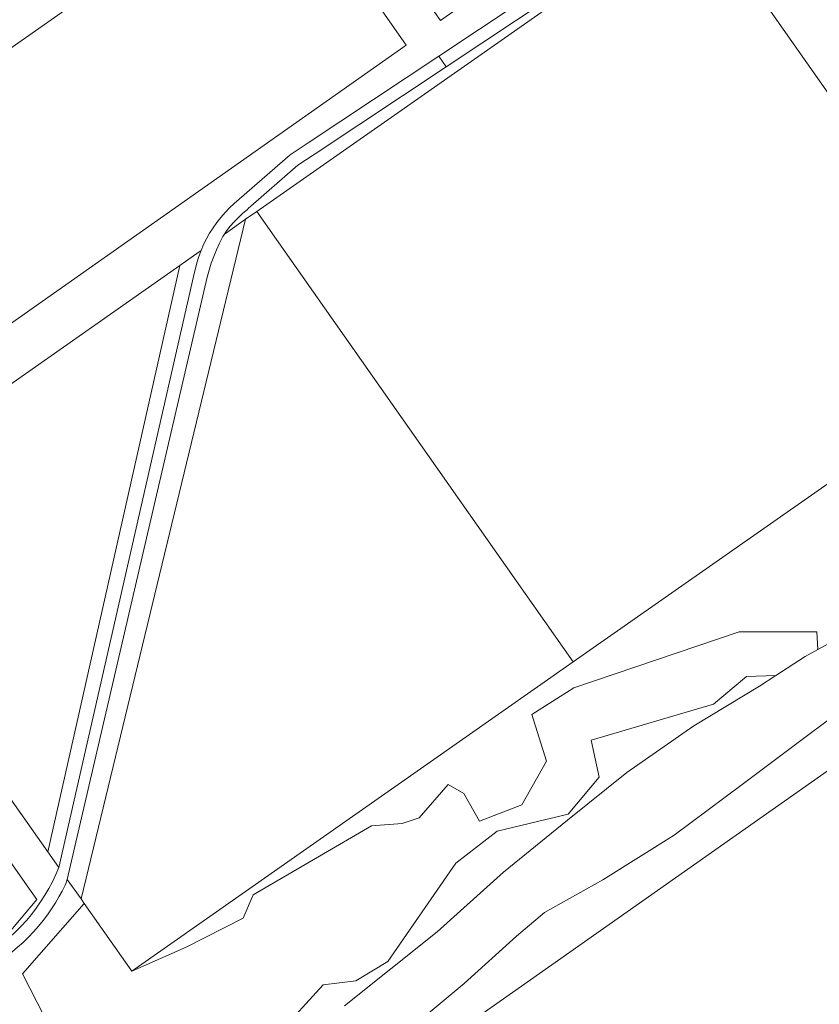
# Model space of a CAD drawing. Header units: metres. Extents: x 138165 to 154469, y 480134 to 494189.
# Tile 233 of 256: x 148219 to 148399, y 485179 to 485400. Entities that reach past the tile are written whole.
import ezdxf

# ---------------------------------------------------------------- set-up
doc = ezdxf.new("R2010")
doc.units = ezdxf.units.M
doc.header["$LTSCALE"] = 0.001
doc.header["$MEASUREMENT"] = 0
doc.layers.add('TOP-L-topo objecten vlak', color=7, linetype='Continuous', lineweight=0)

msp = doc.modelspace()

# ---------------------------------------------------------------- linework, layer by layer
at = {"layer": 'TOP-L-topo objecten vlak', "flags": 128}
for points in [[(148858.11, 485552.92), (148274.97, 485142.65)], [(148456.91, 485500), (148313.8, 485399.39), (148284.56, 485440.69), (148428.8, 485542.03), (148457.8, 485500.63), (148456.91, 485500)], [(148451.44, 485485.96), (148398.2, 485448.46), (148384.64, 485438.73), (148359.5, 485422.02), (148313.44, 485391.4)], [(148315.04, 485388.99), (148370.64, 485425.94), (148386.29, 485436.35), (148399.88, 485446.1)], [(148167.23, 485296.12), (148138.07, 485337.6), (148277.2, 485435.21), (148306.09, 485393.8), (148167.23, 485296.12)], [(148272.58, 485356.55), (148371.02, 485425.48)], [(148371.02, 485425.48), (148442.03, 485324.38)], [(148313.44, 485391.4), (148284.09, 485371.9), (148280.04, 485369.21), (148268.65, 485359.27), (148267.54, 485358.33), (148266.48, 485357.35), (148265.47, 485356.3), (148264.52, 485355.21), (148263.62, 485354.07), (148262.78, 485352.89), (148262, 485351.66), (148261.29, 485350.4), (148260.65, 485349.1), (148260.07, 485347.77)], [(148313.44, 485391.4), (148315.04, 485388.99)], [(148265.3, 485351.44), (148265.81, 485352.16), (148266.64, 485353.22), (148267.52, 485354.24), (148268.45, 485355.21), (148269.43, 485356.13), (148270.46, 485357), (148270.56, 485357.08), (148270.65, 485357.16), (148281.8, 485366.9), (148285.69, 485369.47), (148315.04, 485388.99)], [(148272.58, 485356.55), (148270.07, 485354.79)], [(148343.56, 485255.49), (148272.58, 485356.55)], [(148233.15, 485202.31), (148270.07, 485354.79)], [(148270.07, 485354.79), (148265.55, 485351.61), (148265.3, 485351.44)], [(148230.07, 485206.69), (148261.48, 485341.78), (148261.89, 485343.36), (148262.36, 485344.91), (148262.91, 485346.44), (148263.52, 485347.95), (148264.19, 485349.43), (148264.93, 485350.88), (148265.3, 485351.44)], [(148260.07, 485347.77), (148259.55, 485346.39), (148259.11, 485344.98), (148258.4, 485341.91), (148228.17, 485209.38)], [(148260.07, 485347.77), (148259.68, 485347.5), (148255.29, 485344.42)], [(148255.29, 485344.42), (148173.45, 485287), (148225.71, 485212.87)], [(148225.71, 485212.87), (148255.29, 485344.42)], [(148442.03, 485324.38), (148343.56, 485255.49)], [(148221.1, 485205.25), (148167.2, 485282.33), (148016.16, 485176.53), (148064.68, 485107.71), (148190.16, 485185.96), (148193.51, 485182), (148211.5, 485192), (148216.21, 485193.79), (148223.24, 485202.18), (148221.1, 485205.25)], [(148406.41, 485262.62), (148398.44, 485258.27)], [(148398.44, 485258.27), (148398.2, 485262.2), (148380.8, 485262.2), (148343.68, 485249.66), (148334.29, 485243.69), (148337.6, 485233.21), (148332, 485223.41), (148322.53, 485219.78), (148318.99, 485225.99), (148315.51, 485227.99), (148309.01, 485220.5), (148305.21, 485219.21), (148298.29, 485218.7), (148271.8, 485203.2), (148269.5, 485198), (148256.71, 485191.49), (148244.55, 485186.14)], [(148398.44, 485258.27), (148395.62, 485256.73), (148388.97, 485252.41)], [(148244.55, 485186.14), (148343.56, 485255.49)], [(148388.97, 485252.41), (148382.42, 485252.18), (148375, 485246.01), (148347.61, 485237.91), (148349.4, 485229.62), (148342.4, 485221.32), (148326.5, 485217.51), (148317.21, 485210.3), (148301.99, 485188.25), (148294.83, 485183.97), (148287.44, 485183.07), (148277.4, 485172.01), (148264.49, 485165.51), (148246.93, 485165.53), (148228.3, 485169.3), (148220, 485185.5), (148233.87, 485201.3)], [(148270.38, 485151.48), (148283.05, 485158.32), (148308.77, 485174.75), (148319.09, 485183.33), (148330.86, 485193.94), (148337.14, 485199.26), (148350.19, 485206.59), (148366.18, 485216.63), (148381.44, 485227.97), (148414.58, 485252.84)], [(148388.97, 485252.41), (148385.33, 485250.06), (148370.6, 485241.16), (148355.59, 485230.68), (148342.29, 485219.97), (148327.93, 485208.3), (148313.05, 485194.9), (148292.29, 485178.31)], [(148225.71, 485212.87), (148228.17, 485209.38)], [(148228.17, 485209.38), (148227.49, 485207.76), (148226.74, 485206.18), (148225.93, 485204.63), (148225.04, 485203.12), (148224.1, 485201.64), (148223.09, 485200.21), (148222.02, 485198.82), (148220.89, 485197.48), (148219.71, 485196.19), (148218.47, 485194.96), (148217.17, 485193.77), (148215.83, 485192.65), (148206.9, 485186.92), (148187.85, 485175.79), (148156.2, 485158.8), (148132.5, 485147.34), (148108.24, 485133.48), (148056.85, 485101.44), (147861.79, 484979.2), (147854.96, 484975.57), (147851.9, 484975.16)], [(147863.24, 484976.69), (148058.39, 485098.98), (148109.73, 485130.99), (148133.85, 485144.77), (148157.52, 485156.22), (148189.27, 485173.26), (148208.42, 485184.45), (148217.4, 485190.21), (148217.65, 485190.39), (148218.93, 485191.46), (148220.16, 485192.57), (148221.35, 485193.73), (148222.5, 485194.94), (148223.6, 485196.19), (148224.65, 485197.48), (148225.63, 485198.77), (148226.56, 485200.11), (148227.44, 485201.47), (148228.2, 485202.75), (148228.92, 485204.07), (148229.59, 485205.4), (148229.93, 485206.13), (148230.07, 485206.69)], [(148233.15, 485202.31), (148230.07, 485206.69)], [(148233.87, 485201.3), (148233.15, 485202.31)], [(148233.87, 485201.3), (148244.55, 485186.14)]]:
    msp.add_lwpolyline(points, dxfattribs=at)

doc.saveas('drawing.dxf')
